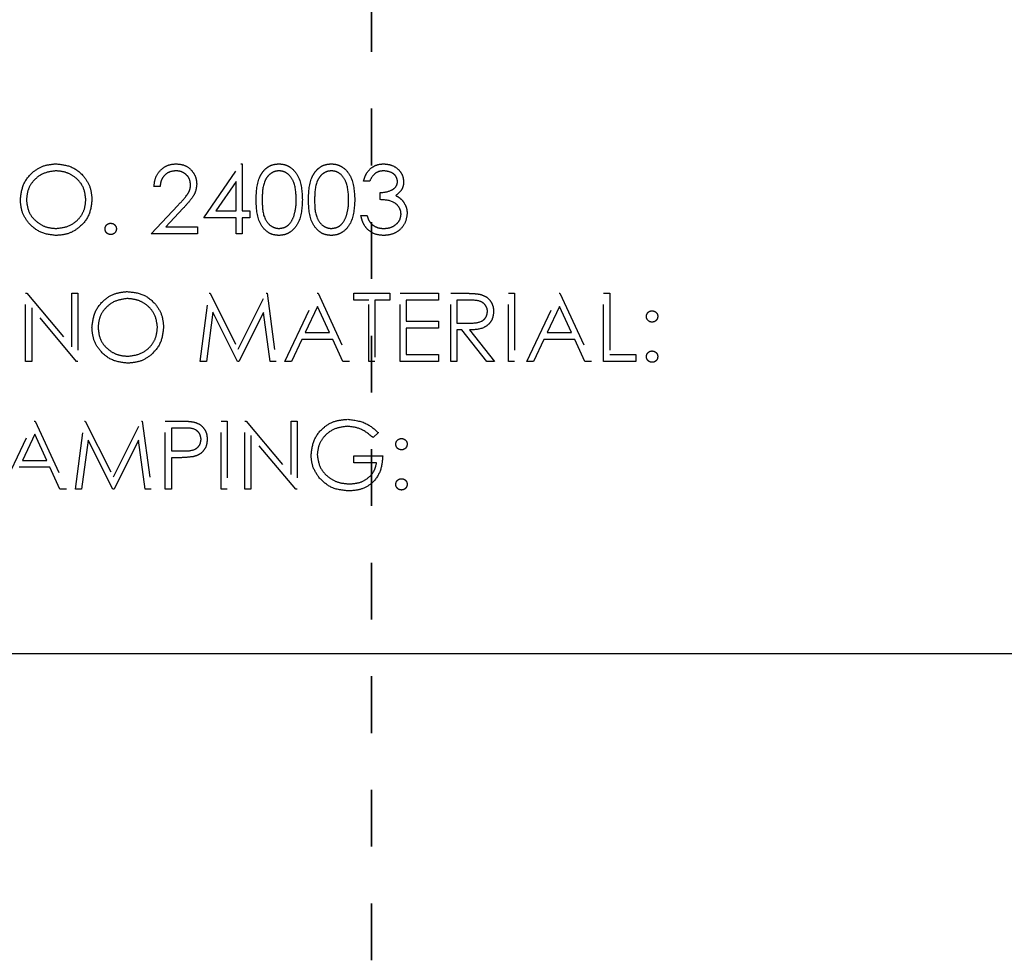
# Model space of a CAD drawing. Header units: inches. Extents: x 1694 to 2505, y -239 to -56.
# Tile 23 of 179: x 1746.8 to 1748.53, y -167.13 to -165.48. Entities that reach past the tile are written whole.
import ezdxf

# ---------------------------------------------------------------- set-up
doc = ezdxf.new("R2010")
doc.units = ezdxf.units.IN
doc.header["$LTSCALE"] = 0.5
doc.header["$MEASUREMENT"] = 0
doc.linetypes.add('HIDDEN', pattern=[0.225, 0.15, -0.075])
doc.linetypes.add('PHANTOM', pattern=[0.25, 0.125, -0.025, 0.025, -0.025, 0.025, -0.025])
doc.layers.add('SID-M-H', color=4, linetype='HIDDEN')
doc.layers.add('SID-M-S', color=105, linetype='Continuous')

msp = doc.modelspace()

# ---------------------------------------------------------------- linework, layer by layer
at = {"color": 7, "linetype": 'PHANTOM', "lineweight": 35}
msp.add_line((1747.41658, -137.23909), (1747.41658, -171.9591), dxfattribs=at)
at = {"layer": 'SID-M-H'}
for p, q in [((1747.12096, -165.83173), (1747.18646, -165.73635)), ((1747.18646, -165.73635), (1747.18865, -165.73635)), ((1747.18865, -165.73635), (1747.18865, -165.81942)), ((1747.04403, -165.77635), (1747.03326, -165.77635)), ((1747.17788, -165.76731), (1747.14211, -165.81942)), ((1747.17788, -165.81942), (1747.17788, -165.76731)), ((1747.41326, -165.76712), (1747.40249, -165.76712)), ((1747.43173, -165.79942), (1747.43173, -165.78712)), ((1747.02865, -165.85942), (1747.07519, -165.80976)), ((1747.08437, -165.81507), (1747.05435, -165.84712)), ((1747.17788, -165.83173), (1747.12096, -165.83173)), ((1747.14211, -165.81942), (1747.17788, -165.81942)), ((1747.17788, -165.85942), (1747.17788, -165.83173)), ((1747.18865, -165.81942), (1747.20249, -165.81942)), ((1747.18865, -165.83173), (1747.18865, -165.85942)), ((1747.20249, -165.83173), (1747.18865, -165.83173)), ((1747.20249, -165.81942), (1747.20249, -165.83173)), ((1747.39788, -165.82712), (1747.40865, -165.82712)), ((1747.05435, -165.84712), (1747.11019, -165.84712)), ((1747.11019, -165.84712), (1747.11019, -165.85942)), ((1747.11019, -165.85942), (1747.02865, -165.85942)), ((1747.18865, -165.85942), (1747.17788, -165.85942)), ((1746.80711, -166.08442), (1746.80711, -165.96442)), ((1746.80711, -165.96442), (1746.80937, -165.96442)), ((1746.80937, -165.96442), (1746.88865, -166.05887)), ((1746.88865, -165.96442), (1746.89942, -165.96442)), ((1746.88865, -166.05887), (1746.88865, -165.96442)), ((1746.89942, -165.96442), (1746.89942, -166.08442)), ((1747.1148, -166.08442), (1747.13064, -165.96442)), ((1747.13064, -165.96442), (1747.13218, -165.96442)), ((1747.13218, -165.96442), (1747.18173, -166.06288)), ((1747.18173, -166.06288), (1747.23115, -165.96442)), ((1747.23115, -165.96442), (1747.23271, -165.96442)), ((1747.23271, -165.96442), (1747.24865, -166.08442)), ((1747.26403, -166.08442), (1747.32096, -165.96442)), ((1747.32096, -165.96442), (1747.32249, -165.96442)), ((1747.32249, -165.96442), (1747.37788, -166.08442)), ((1747.38557, -165.96442), (1747.44865, -165.96442)), ((1747.38557, -165.97673), (1747.38557, -165.96442)), ((1747.44865, -165.96442), (1747.44865, -165.97673)), ((1747.46711, -165.96442), (1747.5348, -165.96442)), ((1747.46711, -166.08442), (1747.46711, -165.96442)), ((1747.5348, -165.96442), (1747.5348, -165.97673)), ((1747.55634, -165.96442), (1747.58036, -165.96442)), ((1747.55634, -166.08442), (1747.55634, -165.96442)), ((1747.65788, -165.96442), (1747.66865, -165.96442)), ((1747.65788, -166.08442), (1747.65788, -165.96442)), ((1747.66865, -165.96442), (1747.66865, -166.08442)), ((1747.69019, -166.08442), (1747.74711, -165.96442)), ((1747.74711, -165.96442), (1747.74865, -165.96442)), ((1747.74865, -165.96442), (1747.80403, -166.08442)), ((1747.82557, -165.96442), (1747.83634, -165.96442)), ((1747.82557, -166.08442), (1747.82557, -165.96442)), ((1747.83634, -165.96442), (1747.83634, -166.07212)), ((1747.32161, -165.98781), (1747.29987, -166.03365)), ((1747.34276, -166.03365), (1747.32161, -165.98781)), ((1747.41173, -165.97673), (1747.38557, -165.97673)), ((1747.41173, -166.08442), (1747.41173, -165.97673)), ((1747.44865, -165.97673), (1747.42249, -165.97673)), ((1747.42249, -165.97673), (1747.42249, -166.08442)), ((1747.47788, -165.97673), (1747.47788, -166.01365)), ((1747.5348, -165.97673), (1747.47788, -165.97673)), ((1747.56711, -165.97673), (1747.56711, -166.01673)), ((1747.58961, -165.97673), (1747.56711, -165.97673)), ((1747.74776, -165.98781), (1747.72603, -166.03365)), ((1747.76891, -166.03365), (1747.74776, -165.98781)), ((1746.81788, -165.99019), (1746.81788, -166.08442)), ((1746.89697, -166.08442), (1746.81788, -165.99019)), ((1747.13711, -165.99788), (1747.12564, -166.08442)), ((1747.1806, -166.08442), (1747.13711, -165.99788)), ((1747.22634, -165.99808), (1747.18302, -166.08442)), ((1747.23783, -166.08442), (1747.22634, -165.99808)), ((1747.47788, -166.01365), (1747.5348, -166.01365)), ((1747.5348, -166.01365), (1747.5348, -166.02596)), ((1747.56711, -166.01673), (1747.58908, -166.0169)), ((1747.29987, -166.03365), (1747.34276, -166.03365)), ((1747.5348, -166.02596), (1747.47788, -166.02596)), ((1747.47788, -166.02596), (1747.47788, -166.07212)), ((1747.56711, -166.02904), (1747.56711, -166.08442)), ((1747.57586, -166.02904), (1747.56711, -166.02904)), ((1747.61995, -166.08442), (1747.57586, -166.02904)), ((1747.58918, -166.02904), (1747.63326, -166.08442)), ((1747.72603, -166.03365), (1747.76891, -166.03365)), ((1747.29403, -166.04596), (1747.27579, -166.08442)), ((1747.34843, -166.04596), (1747.29403, -166.04596)), ((1747.36617, -166.08442), (1747.34843, -166.04596)), ((1747.72019, -166.04596), (1747.70194, -166.08442)), ((1747.77459, -166.04596), (1747.72019, -166.04596)), ((1747.79233, -166.08442), (1747.77459, -166.04596)), ((1747.47788, -166.07212), (1747.5348, -166.07212)), ((1747.5348, -166.07212), (1747.5348, -166.08442)), ((1747.83634, -166.07212), (1747.88249, -166.07212)), ((1747.88249, -166.07212), (1747.88249, -166.08442)), ((1746.81788, -166.08442), (1746.80711, -166.08442)), ((1746.89942, -166.08442), (1746.89697, -166.08442)), ((1747.12564, -166.08442), (1747.1148, -166.08442)), ((1747.18302, -166.08442), (1747.1806, -166.08442)), ((1747.24865, -166.08442), (1747.23783, -166.08442)), ((1747.27579, -166.08442), (1747.26403, -166.08442)), ((1747.37788, -166.08442), (1747.36617, -166.08442)), ((1747.42249, -166.08442), (1747.41173, -166.08442)), ((1747.5348, -166.08442), (1747.46711, -166.08442)), ((1747.56711, -166.08442), (1747.55634, -166.08442)), ((1747.63326, -166.08442), (1747.61995, -166.08442)), ((1747.66865, -166.08442), (1747.65788, -166.08442)), ((1747.70194, -166.08442), (1747.69019, -166.08442)), ((1747.80403, -166.08442), (1747.79233, -166.08442)), ((1747.88249, -166.08442), (1747.82557, -166.08442)), ((1746.76557, -166.30942), (1746.82249, -166.18942)), ((1746.82249, -166.18942), (1746.82403, -166.18942)), ((1746.82403, -166.18942), (1746.87942, -166.30942)), ((1746.8948, -166.30942), (1746.91064, -166.18942)), ((1746.91064, -166.18942), (1746.91218, -166.18942)), ((1746.91218, -166.18942), (1746.96173, -166.28788)), ((1746.96173, -166.28788), (1747.01115, -166.18942)), ((1747.01115, -166.18942), (1747.01271, -166.18942)), ((1747.01271, -166.18942), (1747.02865, -166.30942)), ((1747.05326, -166.18942), (1747.0768, -166.18942)), ((1747.05326, -166.30942), (1747.05326, -166.18942)), ((1747.15173, -166.30942), (1747.15173, -166.18942)), ((1747.15173, -166.18942), (1747.16249, -166.18942)), ((1747.16249, -166.18942), (1747.16249, -166.30942)), ((1747.19326, -166.18942), (1747.19552, -166.18942)), ((1747.19326, -166.30942), (1747.19326, -166.18942)), ((1747.19552, -166.18942), (1747.2748, -166.28387)), ((1747.2748, -166.18942), (1747.28557, -166.18942)), ((1747.2748, -166.28387), (1747.2748, -166.18942)), ((1747.28557, -166.18942), (1747.28557, -166.30942)), ((1746.82314, -166.21281), (1746.80141, -166.25865)), ((1746.8443, -166.25865), (1746.82314, -166.21281)), ((1747.08598, -166.20173), (1747.06403, -166.20173)), ((1747.06403, -166.20173), (1747.06403, -166.24173)), ((1747.42865, -166.2099), (1747.41942, -166.21865)), ((1746.91711, -166.22288), (1746.90564, -166.30942)), ((1746.9606, -166.30942), (1746.91711, -166.22288)), ((1747.00634, -166.22308), (1746.96302, -166.30942)), ((1747.01783, -166.30942), (1747.00634, -166.22308)), ((1747.20403, -166.21519), (1747.20403, -166.30942)), ((1747.28312, -166.30942), (1747.20403, -166.21519)), ((1747.06403, -166.24173), (1747.08504, -166.242)), ((1746.80141, -166.25865), (1746.8443, -166.25865)), ((1747.06403, -166.25404), (1747.06403, -166.30942)), ((1747.07261, -166.25404), (1747.06403, -166.25404)), ((1747.38557, -166.25096), (1747.43634, -166.25096)), ((1747.38557, -166.26327), (1747.38557, -166.25096)), ((1747.42557, -166.26327), (1747.38557, -166.26327)), ((1746.84997, -166.27096), (1746.79557, -166.27096)), ((1746.86771, -166.30942), (1746.84997, -166.27096)), ((1746.87942, -166.30942), (1746.86771, -166.30942)), ((1746.90564, -166.30942), (1746.8948, -166.30942)), ((1746.96302, -166.30942), (1746.9606, -166.30942)), ((1747.02865, -166.30942), (1747.01783, -166.30942)), ((1747.06403, -166.30942), (1747.05326, -166.30942)), ((1747.16249, -166.30942), (1747.15173, -166.30942)), ((1747.20403, -166.30942), (1747.19326, -166.30942)), ((1747.28557, -166.30942), (1747.28312, -166.30942))]:
    msp.add_line(p, q, dxfattribs=at)
for points, knots in [([(1746.79788, -165.79995), (1746.79899, -165.79069), (1746.8012, -165.77218), (1746.81763, -165.75109), (1746.83836, -165.73852), (1746.85291, -165.73707), (1746.86019, -165.73635)], [0, 0, 0, 0, 0.279731, 0.5593268, 0.7796805, 1, 1, 1, 1]), ([(1746.86019, -165.73635), (1746.86959, -165.73733), (1746.88839, -165.73931), (1746.90942, -165.75634), (1746.92218, -165.77724), (1746.92342, -165.79199), (1746.92403, -165.79938)], [0, 0, 0, 0, 0.2797673, 0.5593585, 0.7795711, 1, 1, 1, 1]), ([(1747.03326, -165.77635), (1747.03396, -165.77051), (1747.03536, -165.75886), (1747.0456, -165.74553), (1747.05863, -165.73752), (1747.06781, -165.73674), (1747.0724, -165.73635)], [0, 0, 0, 0, 0.2800291, 0.5595146, 0.7796675, 1, 1, 1, 1]), ([(1747.0724, -165.73635), (1747.07775, -165.73685), (1747.08844, -165.73784), (1747.10032, -165.74762), (1747.10751, -165.75947), (1747.10827, -165.76784), (1747.10865, -165.77202)], [0, 0, 0, 0, 0.2798903, 0.5592237, 0.7795824, 1, 1, 1, 1]), ([(1747.21326, -165.79947), (1747.21373, -165.78514), (1747.21431, -165.76721), (1747.22549, -165.74918), (1747.23328, -165.74202), (1747.24286, -165.7372), (1747.24988, -165.73663), (1747.25338, -165.73635)], [0, 0, 0, 0, 0.49870204, 0.62417652, 0.74946749, 0.87474529, 1, 1, 1, 1]), ([(1747.25338, -165.73635), (1747.25692, -165.73663), (1747.26398, -165.73719), (1747.27686, -165.74346), (1747.29307, -165.76348), (1747.29411, -165.78507), (1747.2948, -165.79947)], [0, 0, 0, 0, 0.1256001, 0.2511969, 0.5005813, 1, 1, 1, 1]), ([(1747.30557, -165.79947), (1747.30604, -165.78514), (1747.30662, -165.76721), (1747.3178, -165.74918), (1747.32559, -165.74202), (1747.33517, -165.7372), (1747.34218, -165.73663), (1747.34569, -165.73635)], [0, 0, 0, 0, 0.49870204, 0.62417652, 0.74946749, 0.87474529, 1, 1, 1, 1]), ([(1747.34569, -165.73635), (1747.34922, -165.73663), (1747.35629, -165.73719), (1747.36916, -165.74346), (1747.38538, -165.76348), (1747.38642, -165.78507), (1747.38711, -165.79947)], [0, 0, 0, 0, 0.1256001, 0.2511969, 0.5005813, 1, 1, 1, 1]), ([(1747.40249, -165.76712), (1747.40388, -165.7625), (1747.40664, -165.75329), (1747.41581, -165.74308), (1747.4269, -165.73723), (1747.43444, -165.73664), (1747.43822, -165.73635)], [0, 0, 0, 0, 0.28028774, 0.55967968, 0.77974654, 1, 1, 1, 1]), ([(1747.43822, -165.73635), (1747.44307, -165.73687), (1747.45279, -165.73791), (1747.46441, -165.74562), (1747.47179, -165.75609), (1747.47277, -165.76371), (1747.47326, -165.76752)], [0, 0, 0, 0, 0.280085, 0.5598683, 0.7800992, 1, 1, 1, 1]), ([(1746.86072, -165.74865), (1746.85314, -165.74964), (1746.83799, -165.75161), (1746.82065, -165.76497), (1746.81028, -165.78197), (1746.80919, -165.79393), (1746.80865, -165.7999)], [0, 0, 0, 0, 0.2796271, 0.5593495, 0.7796302, 1, 1, 1, 1]), ([(1746.91326, -165.79935), (1746.91234, -165.79173), (1746.9105, -165.7765), (1746.8959, -165.75997), (1746.8786, -165.75042), (1746.86668, -165.74924), (1746.86072, -165.74865)], [0, 0, 0, 0, 0.279468, 0.5588703, 0.7795158, 1, 1, 1, 1]), ([(1747.07185, -165.74865), (1747.06775, -165.74907), (1747.05956, -165.74991), (1747.0503, -165.75739), (1747.04531, -165.76678), (1747.04446, -165.77316), (1747.04403, -165.77635)], [0, 0, 0, 0, 0.2796987, 0.5588466, 0.7791762, 1, 1, 1, 1]), ([(1747.09788, -165.77298), (1747.09737, -165.76927), (1747.09636, -165.76184), (1747.08904, -165.75399), (1747.0806, -165.74932), (1747.07477, -165.74888), (1747.07185, -165.74865)], [0, 0, 0, 0, 0.2791258, 0.5589784, 0.77935, 1, 1, 1, 1]), ([(1747.25374, -165.74865), (1747.25099, -165.74893), (1747.24549, -165.74948), (1747.23819, -165.7537), (1747.23237, -165.7596), (1747.22443, -165.77421), (1747.22421, -165.78822), (1747.22403, -165.79942)], [0, 0, 0, 0, 0.1251388, 0.2504182, 0.3755189, 0.5008471, 1, 1, 1, 1]), ([(1747.28403, -165.79942), (1747.28359, -165.78828), (1747.28292, -165.77159), (1747.27169, -165.7551), (1747.26198, -165.74952), (1747.25649, -165.74894), (1747.25374, -165.74865)], [0, 0, 0, 0, 0.5000715, 0.7490206, 0.8745985, 1, 1, 1, 1]), ([(1747.34605, -165.74865), (1747.3433, -165.74893), (1747.3378, -165.74948), (1747.3305, -165.7537), (1747.32468, -165.7596), (1747.31674, -165.77421), (1747.31652, -165.78822), (1747.31634, -165.79942)], [0, 0, 0, 0, 0.1251388, 0.2504182, 0.3755189, 0.5008471, 1, 1, 1, 1]), ([(1747.37634, -165.79942), (1747.3759, -165.78828), (1747.37523, -165.77159), (1747.364, -165.7551), (1747.35429, -165.74952), (1747.3488, -165.74894), (1747.34605, -165.74865)], [0, 0, 0, 0, 0.5000715, 0.7490206, 0.8745985, 1, 1, 1, 1]), ([(1747.43836, -165.74865), (1747.43524, -165.7489), (1747.42901, -165.7494), (1747.41909, -165.7554), (1747.41547, -165.76267), (1747.41326, -165.76712)], [0, 0, 0, 0, 0.280636, 0.5603644, 1, 1, 1, 1]), ([(1747.46249, -165.76748), (1747.46189, -165.76434), (1747.46067, -165.75803), (1747.45148, -165.75026), (1747.44333, -165.74926), (1747.43836, -165.74865)], [0, 0, 0, 0, 0.278859, 0.5600742, 1, 1, 1, 1]), ([(1747.07519, -165.80976), (1747.08094, -165.80383), (1747.08896, -165.79558), (1747.09691, -165.78278), (1747.09756, -165.77625), (1747.09788, -165.77298)], [0, 0, 0, 0, 0.5607172, 0.7805321, 1, 1, 1, 1]), ([(1747.10865, -165.77202), (1747.10816, -165.77678), (1747.10719, -165.78631), (1747.09759, -165.8007), (1747.08939, -165.80962), (1747.08437, -165.81507)], [0, 0, 0, 0, 0.2792879, 0.5591538, 1, 1, 1, 1]), ([(1747.43173, -165.78712), (1747.4385, -165.78649), (1747.44867, -165.78555), (1747.45861, -165.77851), (1747.46201, -165.77254), (1747.46233, -165.76916), (1747.46249, -165.76748)], [0, 0, 0, 0, 0.4994185, 0.749016, 0.8745437, 1, 1, 1, 1]), ([(1747.47326, -165.76752), (1747.47307, -165.7703), (1747.47268, -165.77584), (1747.46836, -165.78505), (1747.4627, -165.7895), (1747.45925, -165.79221)], [0, 0, 0, 0, 0.2805082, 0.5607923, 1, 1, 1, 1]), ([(1747.45925, -165.79221), (1747.46204, -165.79367), (1747.46704, -165.79628), (1747.47066, -165.80056), (1747.47225, -165.80245)], [0, 0, 0, 0, 0.5597945, 1, 1, 1, 1]), ([(1746.86115, -165.8625), (1746.85185, -165.86147), (1746.83325, -165.85941), (1746.81257, -165.84245), (1746.79982, -165.82185), (1746.79853, -165.80725), (1746.79788, -165.79995)], [0, 0, 0, 0, 0.2796633, 0.5593539, 0.7796364, 1, 1, 1, 1]), ([(1746.80865, -165.7999), (1746.80957, -165.80747), (1746.8114, -165.8226), (1746.82591, -165.8389), (1746.84291, -165.84873), (1746.85478, -165.84971), (1746.86072, -165.85019)], [0, 0, 0, 0, 0.279416, 0.5590765, 0.779478, 1, 1, 1, 1]), ([(1746.86072, -165.85019), (1746.86834, -165.84932), (1746.88357, -165.84759), (1746.90123, -165.83445), (1746.91161, -165.81734), (1746.91271, -165.80535), (1746.91326, -165.79935)], [0, 0, 0, 0, 0.2798297, 0.559389, 0.7796538, 1, 1, 1, 1]), ([(1746.92403, -165.79938), (1746.92298, -165.80869), (1746.92087, -165.82731), (1746.90378, -165.84795), (1746.88309, -165.86063), (1746.86846, -165.86188), (1746.86115, -165.8625)], [0, 0, 0, 0, 0.2796304, 0.5593429, 0.7795972, 1, 1, 1, 1]), ([(1747.25338, -165.8625), (1747.24988, -165.86221), (1747.24288, -165.86164), (1747.23013, -165.85536), (1747.21437, -165.8352), (1747.21371, -165.81377), (1747.21326, -165.79947)], [0, 0, 0, 0, 0.1255507, 0.25109, 0.5002501, 1, 1, 1, 1]), ([(1747.22403, -165.79942), (1747.22412, -165.81064), (1747.22425, -165.82744), (1747.23578, -165.84382), (1747.24551, -165.84931), (1747.251, -165.8499), (1747.25374, -165.85019)], [0, 0, 0, 0, 0.5002912, 0.749086, 0.8746062, 1, 1, 1, 1]), ([(1747.2948, -165.79947), (1747.29413, -165.81387), (1747.29313, -165.83547), (1747.27681, -165.85536), (1747.26397, -165.86164), (1747.25691, -165.86221), (1747.25338, -165.8625)], [0, 0, 0, 0, 0.4994065, 0.7487427, 0.8743724, 1, 1, 1, 1]), ([(1747.27949, -165.82959), (1747.28102, -165.82406), (1747.28375, -165.81417), (1747.28395, -165.80393), (1747.28403, -165.79942)], [0, 0, 0, 0, 0.5595988, 1, 1, 1, 1]), ([(1747.34569, -165.8625), (1747.34219, -165.86221), (1747.33519, -165.86164), (1747.32244, -165.85536), (1747.30668, -165.8352), (1747.30602, -165.81377), (1747.30557, -165.79947)], [0, 0, 0, 0, 0.1255507, 0.25109, 0.5002501, 1, 1, 1, 1]), ([(1747.31634, -165.79942), (1747.31643, -165.81064), (1747.31656, -165.82744), (1747.32808, -165.84382), (1747.33782, -165.84931), (1747.34331, -165.8499), (1747.34605, -165.85019)], [0, 0, 0, 0, 0.5002912, 0.749086, 0.8746062, 1, 1, 1, 1]), ([(1747.38711, -165.79947), (1747.38644, -165.81387), (1747.38543, -165.83547), (1747.36912, -165.85536), (1747.35628, -165.86164), (1747.34922, -165.86221), (1747.34569, -165.8625)], [0, 0, 0, 0, 0.4994065, 0.7487427, 0.8743724, 1, 1, 1, 1]), ([(1747.3718, -165.82959), (1747.37333, -165.82406), (1747.37606, -165.81417), (1747.37625, -165.80393), (1747.37634, -165.79942)], [0, 0, 0, 0, 0.5595988, 1, 1, 1, 1]), ([(1747.46865, -165.82481), (1747.46847, -165.82272), (1747.46812, -165.81853), (1747.46439, -165.81096), (1747.45322, -165.80062), (1747.44033, -165.7999), (1747.43173, -165.79942)], [0, 0, 0, 0, 0.125587, 0.2511907, 0.500605, 1, 1, 1, 1]), ([(1747.47225, -165.80245), (1747.47456, -165.80612), (1747.47867, -165.81269), (1747.47919, -165.82038), (1747.47942, -165.82377)], [0, 0, 0, 0, 0.5594191, 1, 1, 1, 1]), ([(1747.25374, -165.85019), (1747.25702, -165.84978), (1747.26358, -165.84896), (1747.27371, -165.84211), (1747.2773, -165.83434), (1747.27949, -165.82959)], [0, 0, 0, 0, 0.2802572, 0.5607811, 1, 1, 1, 1]), ([(1747.34605, -165.85019), (1747.34933, -165.84978), (1747.35589, -165.84896), (1747.36602, -165.84211), (1747.36961, -165.83434), (1747.3718, -165.82959)], [0, 0, 0, 0, 0.2802572, 0.5607811, 1, 1, 1, 1]), ([(1747.4379, -165.8625), (1747.4324, -165.86202), (1747.4214, -165.86106), (1747.40841, -165.85184), (1747.40087, -165.83972), (1747.39888, -165.83132), (1747.39788, -165.82712)], [0, 0, 0, 0, 0.2798859, 0.5589785, 0.7792629, 1, 1, 1, 1]), ([(1747.40865, -165.82712), (1747.40975, -165.8306), (1747.41171, -165.83683), (1747.41611, -165.8416), (1747.41805, -165.8437)], [0, 0, 0, 0, 0.5606944, 1, 1, 1, 1]), ([(1747.47942, -165.82377), (1747.47856, -165.82966), (1747.47683, -165.84145), (1747.46557, -165.85439), (1747.45184, -165.86142), (1747.44255, -165.86214), (1747.4379, -165.8625)], [0, 0, 0, 0, 0.279304, 0.5588383, 0.779277, 1, 1, 1, 1]), ([(1747.4381, -165.85019), (1747.44226, -165.84991), (1747.45056, -165.84936), (1747.46062, -165.84313), (1747.46744, -165.83458), (1747.46825, -165.82806), (1747.46865, -165.82481)], [0, 0, 0, 0, 0.2805991, 0.5601509, 0.7803026, 1, 1, 1, 1]), ([(1746.94711, -165.85096), (1746.94729, -165.84949), (1746.94764, -165.84654), (1746.95035, -165.84327), (1746.95363, -165.84127), (1746.95595, -165.84106), (1746.95711, -165.84096)], [0, 0, 0, 0, 0.2795762, 0.5592837, 0.7795524, 1, 1, 1, 1]), ([(1746.95711, -165.84096), (1746.95859, -165.84113), (1746.96155, -165.84146), (1746.96478, -165.84422), (1746.96683, -165.84747), (1746.96702, -165.8498), (1746.96711, -165.85096)], [0, 0, 0, 0, 0.2796016, 0.559212, 0.7794752, 1, 1, 1, 1]), ([(1747.41805, -165.8437), (1747.4215, -165.84586), (1747.42767, -165.84972), (1747.4349, -165.85005), (1747.4381, -165.85019)], [0, 0, 0, 0, 0.558748, 1, 1, 1, 1]), ([(1746.95711, -165.86096), (1746.95564, -165.86078), (1746.9527, -165.86042), (1746.94944, -165.8577), (1746.94743, -165.85443), (1746.94722, -165.85212), (1746.94711, -165.85096)], [0, 0, 0, 0, 0.2795812, 0.5591432, 0.7795754, 1, 1, 1, 1]), ([(1746.96711, -165.85096), (1746.96694, -165.85244), (1746.96659, -165.85539), (1746.96385, -165.85863), (1746.96058, -165.86065), (1746.95827, -165.86086), (1746.95711, -165.86096)], [0, 0, 0, 0, 0.2794691, 0.5593578, 0.7796739, 1, 1, 1, 1]), ([(1746.92403, -166.02495), (1746.92514, -166.01569), (1746.92736, -165.99718), (1746.94378, -165.97609), (1746.96451, -165.96352), (1746.97907, -165.96207), (1746.98634, -165.96135)], [0, 0, 0, 0, 0.279731, 0.5593268, 0.7796805, 1, 1, 1, 1]), ([(1746.98634, -165.96135), (1746.99574, -165.96233), (1747.01454, -165.96431), (1747.03557, -165.98134), (1747.04834, -166.00224), (1747.04957, -166.01699), (1747.05019, -166.02438)], [0, 0, 0, 0, 0.2797673, 0.5593585, 0.7795711, 1, 1, 1, 1]), ([(1747.58036, -165.96442), (1747.58545, -165.96441), (1747.59455, -165.96438), (1747.60358, -165.96554), (1747.60754, -165.96606)], [0, 0, 0, 0, 0.5602397, 1, 1, 1, 1]), ([(1747.60754, -165.96606), (1747.61131, -165.96731), (1747.61884, -165.9698), (1747.62676, -165.97789), (1747.63113, -165.9872), (1747.63153, -165.99341), (1747.63173, -165.99651)], [0, 0, 0, 0, 0.2797971, 0.5594998, 0.7796265, 1, 1, 1, 1]), ([(1746.98687, -165.97365), (1746.97929, -165.97464), (1746.96414, -165.97661), (1746.94681, -165.98997), (1746.93644, -166.00697), (1746.93535, -166.01893), (1746.9348, -166.0249)], [0, 0, 0, 0, 0.2796271, 0.5593495, 0.7796302, 1, 1, 1, 1]), ([(1747.03942, -166.02435), (1747.0385, -166.01673), (1747.03665, -166.0015), (1747.02205, -165.98497), (1747.00476, -165.97542), (1746.99283, -165.97424), (1746.98687, -165.97365)], [0, 0, 0, 0, 0.279468, 0.5588703, 0.7795158, 1, 1, 1, 1]), ([(1747.62096, -165.99649), (1747.62083, -165.99473), (1747.62057, -165.99122), (1747.61818, -165.98643), (1747.6148, -165.98236), (1747.60591, -165.9765), (1747.59685, -165.97663), (1747.58961, -165.97673)], [0, 0, 0, 0, 0.1253074, 0.250617, 0.3759543, 0.5012806, 1, 1, 1, 1]), ([(1747.58908, -166.0169), (1747.59645, -166.01688), (1747.60568, -166.01685), (1747.61477, -166.01099), (1747.61954, -166.00547), (1747.62039, -166.00008), (1747.62096, -165.99649)], [0, 0, 0, 0, 0.4998271, 0.6254978, 0.7512079, 1, 1, 1, 1]), ([(1747.63173, -165.99651), (1747.63141, -166.00031), (1747.63078, -166.00789), (1747.62485, -166.01798), (1747.61132, -166.02806), (1747.59831, -166.02863), (1747.58918, -166.02904)], [0, 0, 0, 0, 0.1871202, 0.3739789, 0.5609112, 1, 1, 1, 1]), ([(1747.90096, -166.00519), (1747.90114, -166.00372), (1747.9015, -166.00078), (1747.90422, -165.99752), (1747.90749, -165.99552), (1747.9098, -165.9953), (1747.91096, -165.99519)], [0, 0, 0, 0, 0.27958521, 0.55945442, 0.7796968, 1, 1, 1, 1]), ([(1747.91096, -166.01519), (1747.90948, -166.01502), (1747.90653, -166.01468), (1747.90327, -166.01195), (1747.90126, -166.00867), (1747.90106, -166.00635), (1747.90096, -166.00519)], [0, 0, 0, 0, 0.2796468, 0.5592988, 0.7796148, 1, 1, 1, 1]), ([(1747.91096, -165.99519), (1747.91244, -165.99536), (1747.91539, -165.9957), (1747.91863, -165.99845), (1747.92068, -166.0017), (1747.92086, -166.00403), (1747.92096, -166.00519)], [0, 0, 0, 0, 0.2796016, 0.559212, 0.7794752, 1, 1, 1, 1]), ([(1747.92096, -166.00519), (1747.92079, -166.00667), (1747.92046, -166.00963), (1747.91771, -166.01287), (1747.91444, -166.0149), (1747.91212, -166.01509), (1747.91096, -166.01519)], [0, 0, 0, 0, 0.2795175, 0.5593264, 0.7795441, 1, 1, 1, 1]), ([(1746.9873, -166.0875), (1746.978, -166.08647), (1746.95941, -166.08441), (1746.93872, -166.06745), (1746.92597, -166.04685), (1746.92468, -166.03225), (1746.92403, -166.02495)], [0, 0, 0, 0, 0.2796633, 0.5593539, 0.7796364, 1, 1, 1, 1]), ([(1746.9348, -166.0249), (1746.93572, -166.03247), (1746.93756, -166.0476), (1746.95206, -166.0639), (1746.96906, -166.07373), (1746.98093, -166.07471), (1746.98687, -166.07519)], [0, 0, 0, 0, 0.279416, 0.5590765, 0.779478, 1, 1, 1, 1]), ([(1746.98687, -166.07519), (1746.99449, -166.07432), (1747.00973, -166.07259), (1747.02738, -166.05945), (1747.03776, -166.04234), (1747.03887, -166.03035), (1747.03942, -166.02435)], [0, 0, 0, 0, 0.2798297, 0.559389, 0.7796538, 1, 1, 1, 1]), ([(1747.05019, -166.02438), (1747.04913, -166.03369), (1747.04702, -166.05231), (1747.02993, -166.07295), (1747.00924, -166.08563), (1746.99462, -166.08688), (1746.9873, -166.0875)], [0, 0, 0, 0, 0.2796304, 0.5593429, 0.7795972, 1, 1, 1, 1]), ([(1747.90096, -166.07596), (1747.90113, -166.07449), (1747.90148, -166.07154), (1747.9042, -166.06827), (1747.90748, -166.06627), (1747.9098, -166.06606), (1747.91096, -166.06596)], [0, 0, 0, 0, 0.2795762, 0.5592837, 0.7795524, 1, 1, 1, 1]), ([(1747.91096, -166.08596), (1747.90948, -166.08578), (1747.90654, -166.08542), (1747.90329, -166.0827), (1747.90128, -166.07943), (1747.90106, -166.07712), (1747.90096, -166.07596)], [0, 0, 0, 0, 0.27958116, 0.55914317, 0.77957542, 1, 1, 1, 1]), ([(1747.91096, -166.06596), (1747.91244, -166.06613), (1747.91539, -166.06646), (1747.91863, -166.06922), (1747.92068, -166.07247), (1747.92086, -166.0748), (1747.92096, -166.07596)], [0, 0, 0, 0, 0.2796016, 0.559212, 0.7794752, 1, 1, 1, 1]), ([(1747.92096, -166.07596), (1747.92078, -166.07744), (1747.92043, -166.08039), (1747.9177, -166.08363), (1747.91443, -166.08565), (1747.91211, -166.08586), (1747.91096, -166.08596)], [0, 0, 0, 0, 0.27946914, 0.55935777, 0.77967393, 1, 1, 1, 1]), ([(1747.0768, -166.18942), (1747.08193, -166.18941), (1747.09108, -166.18938), (1747.10014, -166.19066), (1747.10413, -166.19123)], [0, 0, 0, 0, 0.56031372, 1, 1, 1, 1]), ([(1747.10413, -166.19123), (1747.10778, -166.19254), (1747.11507, -166.19517), (1747.1226, -166.20329), (1747.12658, -166.21251), (1747.12693, -166.21858), (1747.12711, -166.22161)], [0, 0, 0, 0, 0.2797054, 0.5593809, 0.7795086, 1, 1, 1, 1]), ([(1747.31019, -166.24938), (1747.31137, -166.23997), (1747.31374, -166.22116), (1747.331, -166.20007), (1747.35252, -166.18813), (1747.36732, -166.18694), (1747.37473, -166.18635)], [0, 0, 0, 0, 0.27958966, 0.55907181, 0.77941115, 1, 1, 1, 1]), ([(1747.37473, -166.18635), (1747.38615, -166.18777), (1747.4066, -166.19031), (1747.4219, -166.2039), (1747.42865, -166.2099)], [0, 0, 0, 0, 0.558579, 1, 1, 1, 1]), ([(1747.11634, -166.22166), (1747.1158, -166.21822), (1747.11498, -166.21303), (1747.11056, -166.20762), (1747.10208, -166.20155), (1747.09313, -166.20165), (1747.08598, -166.20173)], [0, 0, 0, 0, 0.2489693, 0.3747291, 0.500383, 1, 1, 1, 1]), ([(1747.37437, -166.19865), (1747.36678, -166.19958), (1747.3516, -166.20143), (1747.33388, -166.21424), (1747.32298, -166.23098), (1747.32163, -166.24292), (1747.32096, -166.24889)], [0, 0, 0, 0, 0.2798474, 0.5595549, 0.7798473, 1, 1, 1, 1]), ([(1747.41942, -166.21865), (1747.412, -166.21255), (1747.39875, -166.20165), (1747.38182, -166.19957), (1747.37437, -166.19865)], [0, 0, 0, 0, 0.5598397, 1, 1, 1, 1]), ([(1747.08504, -166.242), (1747.09235, -166.24202), (1747.1015, -166.24205), (1747.11036, -166.23605), (1747.11498, -166.23054), (1747.1158, -166.2252), (1747.11634, -166.22166)], [0, 0, 0, 0, 0.4997206, 0.6253498, 0.7510825, 1, 1, 1, 1]), ([(1747.12711, -166.22161), (1747.12682, -166.22557), (1747.12626, -166.23347), (1747.12024, -166.2431), (1747.11207, -166.24931), (1747.10614, -166.25115), (1747.10317, -166.25207)], [0, 0, 0, 0, 0.2800989, 0.5593238, 0.7794579, 1, 1, 1, 1]), ([(1747.45942, -166.23019), (1747.4596, -166.22872), (1747.45996, -166.22578), (1747.46268, -166.22252), (1747.46595, -166.22052), (1747.46826, -166.2203), (1747.46942, -166.22019)], [0, 0, 0, 0, 0.2795852, 0.5594544, 0.7796968, 1, 1, 1, 1]), ([(1747.46942, -166.24019), (1747.46794, -166.24002), (1747.46499, -166.23968), (1747.46173, -166.23695), (1747.45972, -166.23367), (1747.45952, -166.23135), (1747.45942, -166.23019)], [0, 0, 0, 0, 0.2796468, 0.5592988, 0.7796148, 1, 1, 1, 1]), ([(1747.46942, -166.22019), (1747.4709, -166.22036), (1747.47386, -166.2207), (1747.47709, -166.22345), (1747.47914, -166.2267), (1747.47933, -166.22903), (1747.47942, -166.23019)], [0, 0, 0, 0, 0.2796016, 0.559212, 0.7794752, 1, 1, 1, 1]), ([(1747.47942, -166.23019), (1747.47925, -166.23167), (1747.47892, -166.23463), (1747.47617, -166.23787), (1747.4729, -166.2399), (1747.47058, -166.24009), (1747.46942, -166.24019)], [0, 0, 0, 0, 0.2795175, 0.5593264, 0.7795441, 1, 1, 1, 1]), ([(1747.3249, -166.28981), (1747.32016, -166.28295), (1747.31169, -166.27068), (1747.31065, -166.25589), (1747.31019, -166.24938)], [0, 0, 0, 0, 0.5593165, 1, 1, 1, 1]), ([(1747.32096, -166.24889), (1747.32218, -166.25683), (1747.32464, -166.27271), (1747.34057, -166.28948), (1747.35907, -166.29871), (1747.37158, -166.2997), (1747.37783, -166.30019)], [0, 0, 0, 0, 0.2790614, 0.5585842, 0.7792365, 1, 1, 1, 1]), ([(1747.10317, -166.25207), (1747.09749, -166.25278), (1747.08734, -166.25406), (1747.07712, -166.25404), (1747.07261, -166.25404)], [0, 0, 0, 0, 0.5596942, 1, 1, 1, 1]), ([(1747.43634, -166.25096), (1747.4356, -166.26002), (1747.43413, -166.2781), (1747.41894, -166.2995), (1747.3982, -166.31104), (1747.384, -166.31201), (1747.37689, -166.3125)], [0, 0, 0, 0, 0.2803512, 0.5593674, 0.7793709, 1, 1, 1, 1]), ([(1747.37783, -166.30019), (1747.38402, -166.29972), (1747.39639, -166.29877), (1747.4116, -166.28985), (1747.42213, -166.27751), (1747.42442, -166.26802), (1747.42557, -166.26327)], [0, 0, 0, 0, 0.2802537, 0.5599124, 0.7799408, 1, 1, 1, 1]), ([(1747.37689, -166.3125), (1747.36569, -166.31148), (1747.34566, -166.30965), (1747.33125, -166.29588), (1747.3249, -166.28981)], [0, 0, 0, 0, 0.5596174, 1, 1, 1, 1]), ([(1747.45942, -166.30096), (1747.45959, -166.29949), (1747.45994, -166.29654), (1747.46266, -166.29327), (1747.46594, -166.29127), (1747.46826, -166.29106), (1747.46942, -166.29096)], [0, 0, 0, 0, 0.27957625, 0.55928373, 0.7795524, 1, 1, 1, 1]), ([(1747.46942, -166.31096), (1747.46795, -166.31078), (1747.465, -166.31042), (1747.46175, -166.3077), (1747.45974, -166.30443), (1747.45953, -166.30212), (1747.45942, -166.30096)], [0, 0, 0, 0, 0.2795812, 0.5591432, 0.7795754, 1, 1, 1, 1]), ([(1747.46942, -166.29096), (1747.4709, -166.29113), (1747.47386, -166.29146), (1747.47709, -166.29422), (1747.47914, -166.29747), (1747.47933, -166.2998), (1747.47942, -166.30096)], [0, 0, 0, 0, 0.2796016, 0.559212, 0.7794752, 1, 1, 1, 1]), ([(1747.47942, -166.30096), (1747.47924, -166.30244), (1747.47889, -166.30539), (1747.47616, -166.30863), (1747.47289, -166.31065), (1747.47058, -166.31086), (1747.46942, -166.31096)], [0, 0, 0, 0, 0.2794691, 0.5593578, 0.7796739, 1, 1, 1, 1])]:
    msp.add_open_spline(points, degree=3, knots=knots, dxfattribs=at)
at = {"layer": 'SID-M-S'}
msp.add_line((1736.21658, -166.5991), (1763.21658, -166.5991), dxfattribs=at)

doc.saveas('drawing.dxf')
